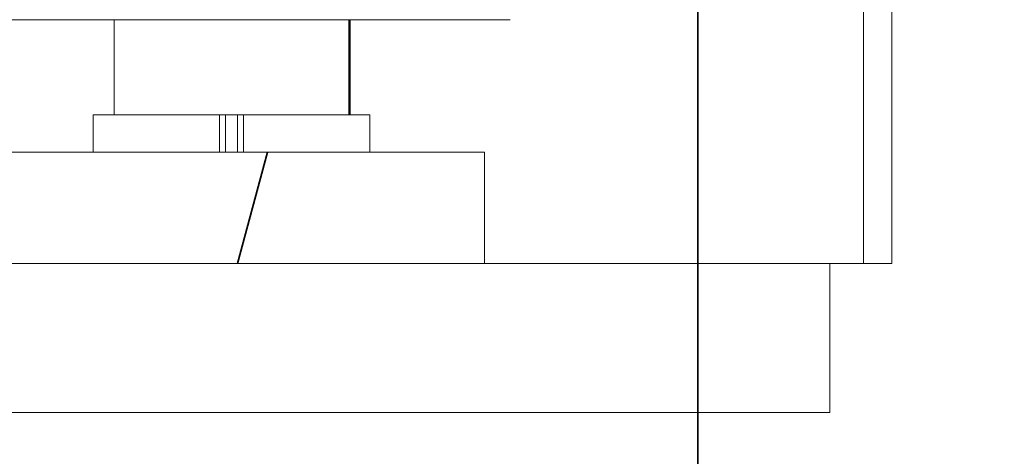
# Model space of a CAD drawing. Header units: millimetres. Extents: x 4 to 1188, y 1 to 840.
# Tile 153 of 256: x 683.44 to 689.04, y 290.98 to 293.46. Entities that reach past the tile are written whole.
import ezdxf

# ---------------------------------------------------------------- set-up
doc = ezdxf.new("R2010")
doc.units = ezdxf.units.MM
doc.layers.add('1', color=7, linetype='Continuous')
doc.styles.add('Arial Unicode MS', font='Arial Unicode MS')
doc.dimstyles.get("Standard").update_dxf_attribs({"dimtxt": 0.18, "dimasz": 0.18, "dimexe": 0.18, "dimexo": 0.0625, "dimgap": 0.09, "dimtad": 0, "dimtih": 1, "dimtoh": 1, "dimdec": 4, "dimzin": 0, "dimdsep": 46, "dimtxsty": 'Standard', "dimcen": 0.09, "dimadec": 0, "dimazin": 0, "dimtfac": 1, "dimtdec": 4, "dimtofl": 0, "dimtmove": 0, "dimatfit": 3, "dimfxl": 0, "dimtolj": 1, "dimtzin": 0, "dimarcsym": 0})

# ---------------------------------------------------------------- blocks, each defined once
blk = doc.blocks.new('_U9')
at = {"layer": '1', "color": 18, "lineweight": 35}
for p, q in [((765.5658, 431.4159), (765.5658, 279.2286)), ((687.2926, 333.4197), (687.2926, 279.2286)), ((687.2926, 281.2286), (765.5658, 281.2286))]:
    blk.add_line(p, q, dxfattribs=at)
at = {"layer": '1', "color": 18, "lineweight": 70}
for points in [[(687.2926, 281.2286), (690.7926, 282.0046), (690.7926, 280.4527)], [(765.5658, 281.2286), (762.0658, 280.4527), (762.0658, 282.0046)]]:
    blk.add_solid(points, dxfattribs=at)
at = {"layer": '1', "color": 18, "linetype": 'Continuous', "lineweight": 13, "insert": (723.2419, 281.9755), "char_height": 3, "attachment_point": 7, "line_spacing_factor": 1.047437, "style": 'Arial Unicode MS'}
blk.add_mtext('\\fArial Unicode MS|b0|i0;\\W1.0000;587', dxfattribs=at)

msp = doc.modelspace()

# ---------------------------------------------------------------- hatches: boundary and pattern name
at = {"layer": '1', "linetype": 'Continuous', "lineweight": 35}
h = msp.add_hatch(dxfattribs=at)
h.set_pattern_fill('ANSI31', color=154, scale=1.55, angle=-2.13e-14, style=0)
h.paths.add_polyline_path([(688.3951, 292.0753), (688.2351, 292.0753), (688.2351, 326.3989), (688.3951, 326.3989)], flags=0)
h = msp.add_hatch(dxfattribs=at)
h.set_pattern_fill('ANSI31', color=154, scale=1.55, angle=29.9848, style=0)
h.paths.add_polyline_path([(675.8427, 292.0753), (675.8427, 292.7086), (686.0815, 292.7086), (686.0815, 292.0753)], flags=0)
h = msp.add_hatch(dxfattribs=at)
h.set_pattern_fill('ANSI31', color=154, scale=1.55, angle=89.9544, style=0)
h.paths.add_polyline_path([(677.9761, 291.2286), (677.9761, 292.0753), (688.0428, 292.0753), (688.0428, 291.2286)], flags=0)

# ---------------------------------------------------------------- linework, layer by layer
at = {"layer": '1', "color": 154, "linetype": 'Continuous', "lineweight": 13}
for p, q in [((688.2351, 292.0753), (688.2351, 326.3989)), ((688.3951, 326.3989), (688.3951, 292.0753)), ((678.2259, 293.463), (686.2259, 293.463)), ((678.2259, 293.463), (686.2259, 293.463)), ((678.2259, 293.463), (686.2259, 293.463)), ((683.9761, 293.463), (683.9761, 292.922)), ((685.3094, 292.922), (685.3094, 293.463)), ((683.8561, 292.922), (683.8561, 292.7086)), ((684.5742, 292.922), (683.8561, 292.922)), ((684.5846, 292.922), (684.5742, 292.922)), ((684.5742, 292.7086), (684.5742, 292.922)), ((684.7113, 292.922), (684.5742, 292.922)), ((684.6079, 292.7086), (684.6079, 292.922)), ((684.6776, 292.7086), (684.6776, 292.922)), ((684.7113, 292.922), (684.7009, 292.922)), ((684.7113, 292.7086), (684.7113, 292.922)), ((685.4294, 292.922), (684.7113, 292.922)), ((685.4294, 292.7086), (685.4294, 292.922)), ((675.8427, 292.7086), (686.0815, 292.7086)), ((686.0815, 292.7086), (686.0815, 292.0753)), ((686.0815, 292.0753), (675.8427, 292.0753)), ((677.9761, 292.0753), (688.0428, 292.0753)), ((688.2351, 292.0753), (688.0427, 292.0753)), ((688.0428, 292.0753), (688.0428, 291.2286)), ((688.3951, 292.0753), (688.2351, 292.0753)), ((688.0428, 291.2286), (677.9761, 291.2286))]:
    msp.add_line(p, q, dxfattribs=at)
at = {"layer": '1', "color": 154, "linetype": 'Continuous', "lineweight": 35}
msp.add_line((685.3162, 293.4635), (685.3162, 292.9224), dxfattribs=at)

# ---------------------------------------------------------------- dimensions: what is measured, and where the dimension line sits
at = {"layer": '1', "color": 18, "linetype": 'Continuous', "lineweight": 13}
dim = msp.add_linear_dim(base=(765.5658, 281.2286), p1=(687.2926, 370.7829), p2=(765.5658, 432.4159), dimstyle='Standard', override={"dimtxt": 3, "dimasz": 3.5, "dimexe": 2, "dimexo": 1, "dimgap": 1.5, "dimtad": 1, "dimtih": 1, "dimtoh": 0, "dimdec": 0, "dimlfac": 7.5, "dimzin": 8, "dimdsep": 44, "dimlunit": 2, "dimtxsty": 'Arial Unicode MS', "dimsah": 1, "dimse1": 0, "dimse2": 0, "dimsd1": 0, "dimsd2": 0, "dimclrd": 18, "dimclre": 18, "dimclrt": 18, "dimtol": 0, "dimtm": -0.1, "dimtfac": 0.666667, "dimtdec": 2, "dimtofl": 1, "dimtmove": 0, "dimtzin": 8, "dimlwd": 35, "dimlwe": 35}, dxfattribs=at)
dim.commit()
dim.dimension.update_dxf_attribs({"geometry": '_U9', "text_midpoint": (726.4292, 281.2286), "dimtype": 160})

doc.saveas('drawing.dxf')
